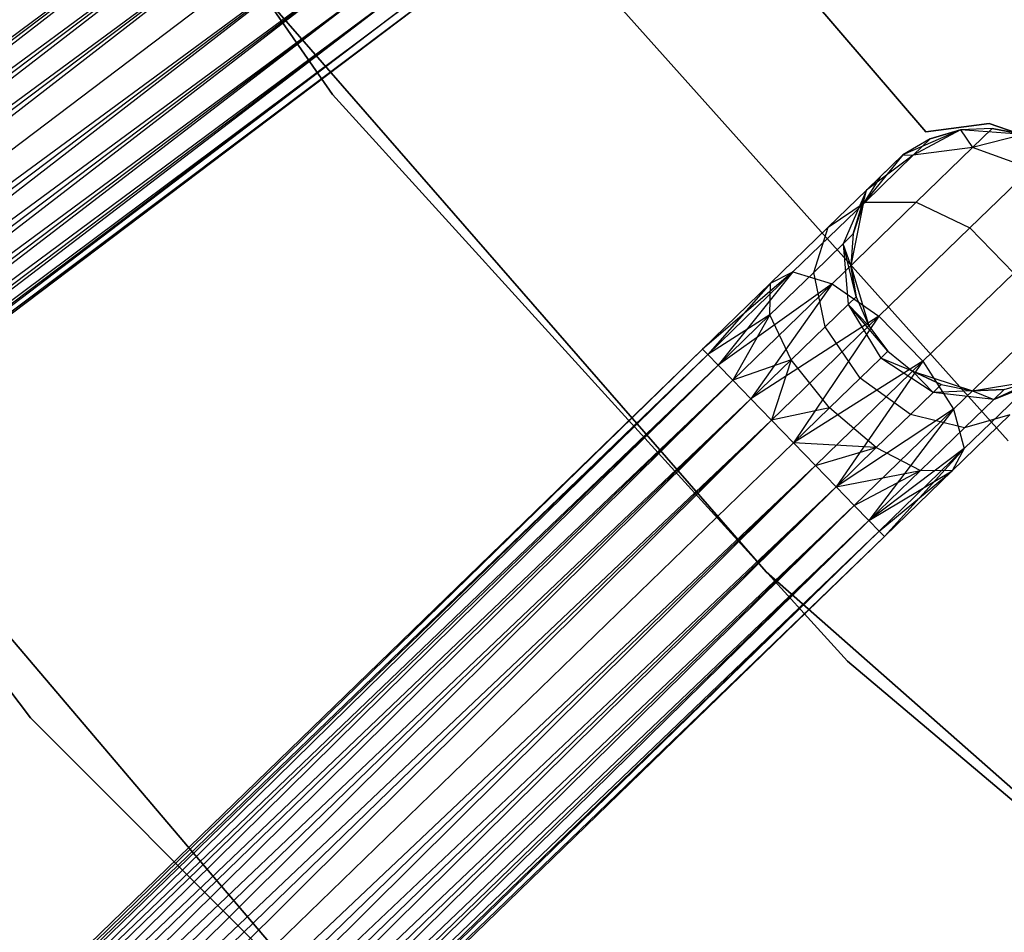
# Model space of a CAD drawing. Extents: x -91 to 92, y -91 to 92.
# Tile 28 of 256: x -36.98 to -29.49, y -33.66 to -26.72. Entities that reach past the tile are written whole.
import ezdxf

# ---------------------------------------------------------------- set-up
doc = ezdxf.new("R2010")
doc.units = 0
doc.header["$LTSCALE"] = 25.4
doc.layers.get('0').update_dxf_attribs({"linetype": 'CONTINUOUS'})

# ---------------------------------------------------------------- blocks, each defined once
blk = doc.blocks.new('NL2500012258_STL_2')
at = {"color": 0}
for p, q in [((54.3252, -22.9388, 186), (57.6448, -27.7203, 186)), ((57.6448, -27.7203, 187), (54.3252, -22.9388, 187)), ((54.3252, -22.9388, 186), (57.6448, -27.7203, 186)), ((57.6448, -27.7203, 187), (54.3252, -22.9388, 187)), ((62.1543, -28.006, 185), (60.1062, -25.6119, 185)), ((60.1062, -25.6119, 183), (62.1543, -28.006, 183)), ((60.1062, -25.6119, 183), (62.1543, -28.006, 183)), ((62.1543, -28.006, 185), (60.1062, -25.6119, 185)), ((41.7967, -37.2348, 176.9319), (57.2549, -25.7616, 176.7515)), ((41.7967, -37.2348, 176.9319), (57.2549, -25.7616, 176.7515)), ((57.2549, -25.7616, 178.2485), (41.8931, -37.3623, 178.2485)), ((57.2549, -25.7616, 178.2485), (41.8931, -37.3623, 178.2485)), ((57.2549, -25.7616, 176.7515), (42.0126, -37.5207, 176.6145)), ((57.2549, -25.7616, 176.7515), (42.0126, -37.5207, 176.6145)), ((57.3745, -25.9199, 178.3855), (41.8931, -37.3623, 178.2485)), ((57.3745, -25.9199, 178.3855), (41.8931, -37.3623, 178.2485)), ((57.3745, -25.9199, 176.6145), (42.0126, -37.5207, 176.6145)), ((57.3745, -25.9199, 176.6145), (42.0126, -37.5207, 176.6145)), ((42.1485, -37.7005, 178.4709), (57.3745, -25.9199, 178.3855)), ((42.1485, -37.7005, 178.4709), (57.3745, -25.9199, 178.3855)), ((42.0126, -37.5207, 176.6145), (57.5103, -26.0998, 176.5291)), ((42.0126, -37.5207, 176.6145), (57.5103, -26.0998, 176.5291)), ((57.5103, -26.0998, 178.4709), (42.1485, -37.7005, 178.4709)), ((57.5103, -26.0998, 178.4709), (42.1485, -37.7005, 178.4709)), ((57.5103, -26.0998, 176.5291), (42.2927, -37.8915, 176.5)), ((57.5103, -26.0998, 176.5291), (42.2927, -37.8915, 176.5)), ((62.78, -30.3548, 186), (58.9998, -26.1279, 186)), ((58.9998, -26.1279, 178.5), (62.78, -30.3548, 178.5)), ((58.9998, -26.1279, 178.5), (62.78, -30.3548, 178.5)), ((62.78, -30.3548, 186), (58.9998, -26.1279, 186)), ((57.6545, -26.2908, 178.5), (42.2927, -37.8915, 178.5)), ((57.6545, -26.2908, 178.5), (42.2927, -37.8915, 178.5)), ((57.6545, -26.2908, 176.5), (42.2927, -37.8915, 176.5)), ((57.6545, -26.2908, 176.5), (42.2927, -37.8915, 176.5)), ((57.7987, -26.4818, 176.5291), (42.2927, -37.8915, 176.5)), ((57.7987, -26.4818, 176.5291), (42.2927, -37.8915, 176.5)), ((57.7987, -26.4818, 178.4709), (42.4369, -38.0825, 178.4709)), ((57.7987, -26.4818, 178.4709), (42.4369, -38.0825, 178.4709)), ((57.7987, -26.4818, 176.5291), (42.5727, -38.2624, 176.6145)), ((57.7987, -26.4818, 176.5291), (42.5727, -38.2624, 176.6145)), ((57.9346, -26.6617, 178.3855), (42.4369, -38.0825, 178.4709)), ((57.9346, -26.6617, 178.3855), (42.4369, -38.0825, 178.4709)), ((57.9346, -26.6617, 176.6145), (42.5727, -38.2624, 176.6145)), ((57.9346, -26.6617, 176.6145), (42.5727, -38.2624, 176.6145)), ((42.6923, -38.4207, 178.2485), (57.9346, -26.6617, 178.3855)), ((42.6923, -38.4207, 178.2485), (57.9346, -26.6617, 178.3855)), ((42.5727, -38.2624, 176.6145), (58.0541, -26.82, 176.7515)), ((42.5727, -38.2624, 176.6145), (58.0541, -26.82, 176.7515)), ((58.0541, -26.82, 178.2485), (42.6923, -38.4207, 178.2485)), ((58.0541, -26.82, 178.2485), (42.6923, -38.4207, 178.2485)), ((58.0541, -26.82, 176.7515), (42.7886, -38.5483, 176.9319)), ((58.0541, -26.82, 176.7515), (42.7886, -38.5483, 176.9319)), ((58.1505, -26.9476, 178.0681), (42.6923, -38.4207, 178.2485)), ((58.1505, -26.9476, 178.0681), (42.6923, -38.4207, 178.2485)), ((58.1505, -26.9476, 176.9319), (42.7886, -38.5483, 176.9319)), ((58.1505, -26.9476, 176.9319), (42.7886, -38.5483, 176.9319)), ((42.8562, -38.6377, 177.8546), (58.1505, -26.9476, 178.0681)), ((42.8562, -38.6377, 177.8546), (58.1505, -26.9476, 178.0681)), ((57.1208, -26.9666, 186), (60.9421, -31.3487, 186)), ((60.9421, -31.3487, 178.5), (57.1208, -26.9666, 178.5)), ((57.1208, -26.9666, 186), (60.9421, -31.3487, 186)), ((60.9421, -31.3487, 178.5), (57.1208, -26.9666, 178.5)), ((42.7886, -38.5483, 176.9319), (58.218, -27.037, 177.1454)), ((42.7886, -38.5483, 176.9319), (58.218, -27.037, 177.1454)), ((58.218, -27.037, 177.8546), (42.8562, -38.6377, 177.8546)), ((58.218, -27.037, 177.8546), (42.8562, -38.6377, 177.8546)), ((58.2528, -27.083, 177.6205), (42.8562, -38.6377, 177.8546)), ((58.2528, -27.083, 177.6205), (42.8562, -38.6377, 177.8546)), ((58.218, -27.037, 177.1454), (42.8909, -38.6837, 177.3795)), ((58.218, -27.037, 177.1454), (42.8909, -38.6837, 177.3795)), ((42.8909, -38.6837, 177.3795), (58.2528, -27.083, 177.6205)), ((58.2528, -27.083, 177.3795), (42.8909, -38.6837, 177.3795)), ((42.8909, -38.6837, 177.3795), (58.2528, -27.083, 177.6205)), ((58.2528, -27.083, 177.3795), (42.8909, -38.6837, 177.3795)), ((51.3547, -27.223, 20), (55.3491, -32.4591, 20)), ((55.3491, -32.4591, 26.5), (51.3547, -27.223, 26.5)), ((55.3491, -32.4591, 26.5), (51.3547, -27.223, 26.5)), ((51.3547, -27.223, 20), (55.3491, -32.4591, 20)), ((57.6448, -27.7203, 186), (57.6448, -27.7203, 187)), ((57.6448, -27.7203, 186), (61.5601, -32.0277, 186)), ((61.5601, -32.0277, 187), (57.6448, -27.7203, 187)), ((57.6448, -27.7203, 186), (57.6448, -27.7203, 187)), ((57.6448, -27.7203, 186), (61.5601, -32.0277, 186)), ((61.5601, -32.0277, 187), (57.6448, -27.7203, 187)), ((62.4191, -27.9903, 185), (61.9797, -28.18, 185)), ((62.4191, -27.9903, 185), (61.9797, -28.18, 185)), ((62.4191, -27.9903, 179.5), (62.0592, -28.1833, 178.5989)), ((62.4191, -27.9903, 179.5), (62.0592, -28.1833, 178.5989)), ((62.636, -27.9418, 185), (62.1543, -28.006, 185)), ((62.1543, -28.006, 183), (62.636, -27.9418, 183)), ((62.1543, -28.006, 183), (62.636, -27.9418, 183)), ((62.636, -27.9418, 185), (62.1543, -28.006, 185)), ((62.4191, -27.9903, 179.5), (62.1879, -28.0585, 179.5)), ((62.1879, -28.0585, 179.5), (62.4191, -27.9903, 185)), ((62.1879, -28.0585, 179.5), (62.4191, -27.9903, 185)), ((62.4191, -27.9903, 179.5), (62.1879, -28.0585, 179.5)), ((62.66, -27.9795, 179.5), (62.4191, -27.9903, 185)), ((62.66, -27.9795, 179.5), (62.4191, -27.9903, 179.5)), ((62.66, -27.9795, 179.5), (62.4191, -27.9903, 185)), ((62.66, -27.9795, 179.5), (62.4191, -27.9903, 179.5)), ((62.8964, -28.0266, 185), (62.4191, -27.9903, 185)), ((62.8964, -28.0266, 185), (62.4191, -27.9903, 185)), ((62.4191, -27.9903, 179.5), (62.4191, -27.9903, 185)), ((62.4191, -27.9903, 179.5), (62.4191, -27.9903, 185)), ((62.4191, -27.9903, 179.5), (62.5098, -28.1251, 178.4482)), ((62.4191, -27.9903, 179.5), (62.5098, -28.1251, 178.4482)), ((62.66, -27.9795, 179.5), (62.5098, -28.1251, 178.4482)), ((62.66, -27.9795, 179.5), (62.5098, -28.1251, 178.4482)), ((63.095, -28.1014, 185), (62.636, -27.9418, 185)), ((62.636, -27.9418, 185), (62.636, -27.9418, 183)), ((62.636, -27.9418, 183), (63.095, -28.1014, 183)), ((62.636, -27.9418, 185), (62.636, -27.9418, 183)), ((62.636, -27.9418, 183), (63.095, -28.1014, 183)), ((63.095, -28.1014, 185), (62.636, -27.9418, 185)), ((62.8964, -28.0266, 179.5), (62.66, -27.9795, 179.5)), ((62.66, -27.9795, 179.5), (62.8964, -28.0266, 185)), ((62.66, -27.9795, 179.5), (62.8964, -28.0266, 185)), ((62.8964, -28.0266, 179.5), (62.66, -27.9795, 179.5)), ((62.1879, -28.0585, 179.5), (61.9797, -28.18, 185)), ((62.1879, -28.0585, 179.5), (61.9797, -28.18, 179.5)), ((62.1879, -28.0585, 179.5), (61.9797, -28.18, 185)), ((62.1879, -28.0585, 179.5), (61.9797, -28.18, 179.5)), ((62.1879, -28.0585, 179.5), (62.0592, -28.1833, 178.5989)), ((62.1879, -28.0585, 179.5), (62.0592, -28.1833, 178.5989)), ((62.1543, -28.006, 185), (62.1543, -28.006, 183)), ((62.1543, -28.006, 185), (62.1543, -28.006, 183)), ((62.8964, -28.0266, 179.5), (62.5098, -28.1251, 178.4482)), ((62.8964, -28.0266, 179.5), (62.5098, -28.1251, 178.4482)), ((62.5098, -28.1251, 178.4482), (62.0592, -28.1833, 178.5989)), ((62.5098, -28.1251, 178.4482), (62.0592, -28.1833, 178.5989)), ((62.5098, -28.1251, 178.4482), (62.082, -28.5399, 177.5565)), ((62.5098, -28.1251, 178.4482), (62.082, -28.5399, 177.5565)), ((62.9523, -28.2863, 178.3631), (62.5098, -28.1251, 178.4482)), ((62.9523, -28.2863, 178.3631), (62.5098, -28.1251, 178.4482)), ((61.9797, -28.18, 185), (61.6788, -28.5522, 185)), ((61.9797, -28.18, 185), (61.6788, -28.5522, 185)), ((62.0592, -28.1833, 178.5989), (61.6928, -28.5386, 177.835)), ((62.0592, -28.1833, 178.5989), (61.6928, -28.5386, 177.835)), ((61.9797, -28.18, 179.5), (61.7039, -28.4474, 178.7808)), ((61.9797, -28.18, 179.5), (61.7039, -28.4474, 178.7808)), ((62.0592, -28.1833, 178.5989), (61.7039, -28.4474, 178.7808)), ((62.0592, -28.1833, 178.5989), (61.7039, -28.4474, 178.7808)), ((61.8066, -28.3479, 179.5), (61.9797, -28.18, 185)), ((61.8066, -28.3479, 179.5), (61.9797, -28.18, 185)), ((61.9797, -28.18, 179.5), (61.9797, -28.18, 185)), ((61.9797, -28.18, 179.5), (61.9797, -28.18, 185)), ((61.9797, -28.18, 179.5), (62.0592, -28.1833, 178.5989)), ((61.9797, -28.18, 179.5), (62.0592, -28.1833, 178.5989)), ((62.9523, -28.2863, 178.3631), (62.49, -28.7347, 177.3992)), ((62.9523, -28.2863, 178.3631), (62.49, -28.7347, 177.3992)), ((61.8066, -28.3479, 179.5), (61.6788, -28.5522, 185)), ((61.8066, -28.3479, 179.5), (61.6788, -28.5522, 179.5)), ((61.8066, -28.3479, 179.5), (61.6788, -28.5522, 185)), ((61.8066, -28.3479, 179.5), (61.6788, -28.5522, 179.5)), ((61.8066, -28.3479, 179.5), (61.7039, -28.4474, 178.7808)), ((61.8066, -28.3479, 179.5), (61.7039, -28.4474, 178.7808)), ((61.7039, -28.4474, 178.7808), (61.4114, -28.7311, 178.171)), ((61.7039, -28.4474, 178.7808), (61.4114, -28.7311, 178.171)), ((61.7039, -28.4474, 178.7808), (61.5253, -28.8571, 178.952)), ((61.7039, -28.4474, 178.7808), (61.5253, -28.8571, 178.952)), ((61.6035, -28.7812, 179.5), (61.7039, -28.4474, 178.7808)), ((61.6035, -28.7812, 179.5), (61.7039, -28.4474, 178.7808)), ((61.6788, -28.5522, 179.5), (61.7039, -28.4474, 178.7808)), ((61.6788, -28.5522, 179.5), (61.7039, -28.4474, 178.7808)), ((61.6928, -28.5386, 177.835), (61.1444, -29.0704, 177.3246)), ((61.6928, -28.5386, 177.835), (61.1444, -29.0704, 177.3246)), ((61.4114, -28.7311, 178.171), (61.6928, -28.5386, 177.835)), ((61.4114, -28.7311, 178.171), (61.6928, -28.5386, 177.835)), ((62.082, -28.5399, 177.5565), (61.4419, -29.1606, 176.9607)), ((62.082, -28.5399, 177.5565), (61.4419, -29.1606, 176.9607)), ((61.6788, -28.5522, 185), (61.5852, -29.0216, 185)), ((61.6788, -28.5522, 185), (61.5852, -29.0216, 185)), ((61.6788, -28.5522, 179.5), (61.6035, -28.7812, 179.5)), ((61.6035, -28.7812, 179.5), (61.6788, -28.5522, 185)), ((61.6035, -28.7812, 179.5), (61.6788, -28.5522, 185)), ((61.6788, -28.5522, 179.5), (61.6035, -28.7812, 179.5)), ((61.6788, -28.5522, 179.5), (61.6788, -28.5522, 185)), ((61.6788, -28.5522, 179.5), (61.6788, -28.5522, 185)), ((61.6928, -28.5386, 177.835), (62.082, -28.5399, 177.5565)), ((61.6928, -28.5386, 177.835), (62.082, -28.5399, 177.5565)), ((62.082, -28.5399, 177.5565), (62.49, -28.7347, 177.3992)), ((62.082, -28.5399, 177.5565), (62.49, -28.7347, 177.3992)), ((61.4114, -28.7311, 178.171), (60.9737, -29.1555, 177.7636)), ((61.4114, -28.7311, 178.171), (60.9737, -29.1555, 177.7636)), ((61.3024, -29.0732, 178.4875), (61.4114, -28.7311, 178.171)), ((61.3024, -29.0732, 178.4875), (61.4114, -28.7311, 178.171)), ((62.49, -28.7347, 177.3992), (61.798, -29.4056, 176.7552)), ((62.49, -28.7347, 177.3992), (61.798, -29.4056, 176.7552)), ((62.49, -28.7347, 177.3992), (62.8232, -29.0783, 177.3992)), ((62.49, -28.7347, 177.3992), (62.8232, -29.0783, 177.3992)), ((61.6035, -28.7812, 179.5), (61.5253, -28.8571, 178.952)), ((61.6035, -28.7812, 179.5), (61.5253, -28.8571, 178.952)), ((61.6035, -28.7812, 179.5), (61.5852, -29.0216, 185)), ((61.6035, -28.7812, 179.5), (61.5852, -29.0216, 179.5)), ((61.6035, -28.7812, 179.5), (61.5852, -29.0216, 185)), ((61.6035, -28.7812, 179.5), (61.5852, -29.0216, 179.5)), ((61.5253, -28.8571, 178.952), (61.3024, -29.0732, 178.4875)), ((61.5253, -28.8571, 178.952), (61.3024, -29.0732, 178.4875)), ((61.625, -29.2594, 179.5), (61.5253, -28.8571, 178.952)), ((61.5253, -28.8571, 178.952), (61.5641, -29.3184, 179.0735)), ((61.5852, -29.0216, 179.5), (61.5253, -28.8571, 178.952)), ((61.625, -29.2594, 179.5), (61.5253, -28.8571, 178.952)), ((61.5852, -29.0216, 179.5), (61.5253, -28.8571, 178.952)), ((61.5253, -28.8571, 178.952), (61.5641, -29.3184, 179.0735)), ((61.5852, -29.0216, 185), (61.7206, -29.4807, 185)), ((61.5852, -29.0216, 179.5), (61.5852, -29.0216, 185)), ((61.5852, -29.0216, 179.5), (61.5852, -29.0216, 185)), ((61.5852, -29.0216, 179.5), (61.625, -29.2594, 179.5)), ((61.625, -29.2594, 179.5), (61.5852, -29.0216, 185)), ((61.625, -29.2594, 179.5), (61.5852, -29.0216, 185)), ((61.5852, -29.0216, 185), (61.7206, -29.4807, 185)), ((61.5852, -29.0216, 179.5), (61.625, -29.2594, 179.5)), ((52.8061, -29.0441, 19), (57.4566, -34.5085, 19)), ((57.4566, -34.5085, 20), (52.8061, -29.0441, 20)), ((57.4566, -34.5085, 20), (52.8061, -29.0441, 20)), ((52.8061, -29.0441, 19), (57.4566, -34.5085, 19)), ((61.1444, -29.0704, 177.3246), (60.4573, -29.6562, 177.3795)), ((61.1444, -29.0704, 177.3246), (60.4573, -29.6562, 177.3795)), ((61.1444, -29.0704, 177.3246), (60.4975, -29.6976, 177.1454)), ((61.1444, -29.0704, 177.3246), (60.4975, -29.6976, 177.1454)), ((61.1444, -29.0704, 177.3246), (60.5755, -29.7781, 176.9319)), ((61.1444, -29.0704, 177.3246), (60.5755, -29.7781, 176.9319)), ((61.3024, -29.0732, 178.4875), (60.9689, -29.3966, 178.1771)), ((61.3024, -29.0732, 178.4875), (60.9689, -29.3966, 178.1771)), ((60.9737, -29.1555, 177.7636), (61.1444, -29.0704, 177.3246)), ((60.9737, -29.1555, 177.7636), (61.1444, -29.0704, 177.3246)), ((61.1444, -29.0704, 177.3246), (61.4419, -29.1606, 176.9607)), ((61.1444, -29.0704, 177.3246), (61.4419, -29.1606, 176.9607)), ((61.3907, -29.4866, 178.7119), (61.3024, -29.0732, 178.4875)), ((61.3907, -29.4866, 178.7119), (61.3024, -29.0732, 178.4875)), ((62.8232, -29.0783, 177.3992), (62.1312, -29.7492, 176.7552)), ((62.8232, -29.0783, 177.3992), (62.1312, -29.7492, 176.7552)), ((60.9737, -29.1555, 177.7636), (60.4573, -29.6562, 177.6205)), ((60.9737, -29.1555, 177.7636), (60.4573, -29.6562, 177.3795)), ((60.9737, -29.1555, 177.7636), (60.4573, -29.6562, 177.6205)), ((60.9737, -29.1555, 177.7636), (60.4573, -29.6562, 177.3795)), ((60.9737, -29.1555, 177.7636), (60.4975, -29.6976, 177.8546)), ((60.9737, -29.1555, 177.7636), (60.4975, -29.6976, 177.8546)), ((61.4419, -29.1606, 176.9607), (60.5755, -29.7781, 176.9319)), ((61.4419, -29.1606, 176.9607), (60.5755, -29.7781, 176.9319)), ((61.4419, -29.1606, 176.9607), (60.6868, -29.8928, 176.7515)), ((61.4419, -29.1606, 176.9607), (60.6868, -29.8928, 176.7515)), ((61.4419, -29.1606, 176.9607), (60.8249, -30.0353, 176.6145)), ((61.4419, -29.1606, 176.9607), (60.8249, -30.0353, 176.6145)), ((60.9689, -29.3966, 178.1771), (60.9737, -29.1555, 177.7636)), ((60.9689, -29.3966, 178.1771), (60.9737, -29.1555, 177.7636)), ((61.4419, -29.1606, 176.9607), (61.798, -29.4056, 176.7552)), ((61.4419, -29.1606, 176.9607), (61.798, -29.4056, 176.7552)), ((61.625, -29.2594, 179.5), (61.5641, -29.3184, 179.0735)), ((61.625, -29.2594, 179.5), (61.5641, -29.3184, 179.0735)), ((61.625, -29.2594, 179.5), (61.7206, -29.4807, 185)), ((61.625, -29.2594, 179.5), (61.7206, -29.4807, 185)), ((61.625, -29.2594, 179.5), (61.7206, -29.4807, 179.5)), ((61.625, -29.2594, 179.5), (61.7206, -29.4807, 179.5)), ((61.5641, -29.3184, 179.0735), (61.3907, -29.4866, 178.7119)), ((61.5641, -29.3184, 179.0735), (61.3907, -29.4866, 178.7119)), ((61.5641, -29.3184, 179.0735), (61.8117, -29.7257, 179.1173)), ((61.8663, -29.6728, 179.5), (61.5641, -29.3184, 179.0735)), ((61.7206, -29.4807, 179.5), (61.5641, -29.3184, 179.0735)), ((61.8663, -29.6728, 179.5), (61.5641, -29.3184, 179.0735)), ((61.7206, -29.4807, 179.5), (61.5641, -29.3184, 179.0735)), ((61.5641, -29.3184, 179.0735), (61.8117, -29.7257, 179.1173)), ((60.9689, -29.3966, 178.1771), (60.4975, -29.6976, 177.8546)), ((60.9689, -29.3966, 178.1771), (60.4975, -29.6976, 177.8546)), ((60.9689, -29.3966, 178.1771), (60.5755, -29.7781, 178.0681)), ((60.9689, -29.3966, 178.1771), (60.5755, -29.7781, 178.0681)), ((60.9689, -29.3966, 178.1771), (60.6868, -29.8928, 178.2485)), ((60.9689, -29.3966, 178.1771), (60.6868, -29.8928, 178.2485)), ((61.798, -29.4056, 176.7552), (60.8249, -30.0353, 176.6145)), ((61.798, -29.4056, 176.7552), (60.8249, -30.0353, 176.6145)), ((61.1311, -29.7383, 178.4703), (60.9689, -29.3966, 178.1771)), ((61.1311, -29.7383, 178.4703), (60.9689, -29.3966, 178.1771)), ((61.798, -29.4056, 176.7552), (60.9818, -30.1971, 176.5291)), ((61.798, -29.4056, 176.7552), (60.9818, -30.1971, 176.5291)), ((61.798, -29.4056, 176.7552), (61.1484, -30.3689, 176.5)), ((61.798, -29.4056, 176.7552), (61.1484, -30.3689, 176.5)), ((61.798, -29.4056, 176.7552), (62.1312, -29.7492, 176.7552)), ((61.798, -29.4056, 176.7552), (62.1312, -29.7492, 176.7552)), ((61.3907, -29.4866, 178.7119), (61.1311, -29.7383, 178.4703)), ((61.3907, -29.4866, 178.7119), (61.1311, -29.7383, 178.4703)), ((61.656, -29.8766, 178.7929), (61.3907, -29.4866, 178.7119)), ((61.656, -29.8766, 178.7929), (61.3907, -29.4866, 178.7119)), ((61.7206, -29.4807, 185), (61.8663, -29.6728, 185)), ((61.7206, -29.4807, 179.5), (61.7206, -29.4807, 185)), ((61.7206, -29.4807, 179.5), (61.7206, -29.4807, 185)), ((61.7206, -29.4807, 179.5), (61.8663, -29.6728, 179.5)), ((61.7206, -29.4807, 185), (61.8663, -29.6728, 185)), ((61.7206, -29.4807, 179.5), (61.8663, -29.6728, 179.5)), ((63.0053, -29.492, 177.5565), (62.3651, -30.1128, 176.9607)), ((63.0053, -29.492, 177.5565), (62.3651, -30.1128, 176.9607)), ((60.4573, -29.6562, 177.3795), (46.6375, -43.0568, 177.3795)), ((60.4573, -29.6562, 177.6205), (46.6375, -43.0568, 177.3795)), ((60.4573, -29.6562, 177.6205), (46.6375, -43.0568, 177.3795)), ((60.4573, -29.6562, 177.3795), (46.6375, -43.0568, 177.3795)), ((46.6375, -43.0568, 177.3795), (60.4975, -29.6976, 177.1454)), ((46.6375, -43.0568, 177.3795), (60.4975, -29.6976, 177.1454)), ((46.6777, -43.0982, 177.8546), (60.4573, -29.6562, 177.6205)), ((46.6777, -43.0982, 177.8546), (60.4573, -29.6562, 177.6205)), ((60.4975, -29.6976, 177.8546), (46.6777, -43.0982, 177.8546)), ((60.4975, -29.6976, 177.8546), (46.6777, -43.0982, 177.8546)), ((60.4975, -29.6976, 177.1454), (46.7557, -43.1786, 176.9319)), ((60.4975, -29.6976, 177.1454), (46.7557, -43.1786, 176.9319)), ((60.4573, -29.6562, 177.6205), (60.4975, -29.6976, 177.8546)), ((60.4975, -29.6976, 177.1454), (60.4573, -29.6562, 177.3795)), ((60.4975, -29.6976, 177.1454), (60.4573, -29.6562, 177.3795)), ((60.4573, -29.6562, 177.6205), (60.4975, -29.6976, 177.8546)), ((60.4975, -29.6976, 177.8546), (60.5755, -29.7781, 178.0681)), ((60.5755, -29.7781, 176.9319), (60.4975, -29.6976, 177.1454)), ((60.5755, -29.7781, 176.9319), (60.4975, -29.6976, 177.1454)), ((60.4975, -29.6976, 177.8546), (60.5755, -29.7781, 178.0681)), ((61.8117, -29.7257, 179.1173), (61.8663, -29.6728, 179.5)), ((61.8117, -29.7257, 179.1173), (61.8663, -29.6728, 179.5)), ((61.8663, -29.6728, 185), (62.0538, -29.8243, 185)), ((61.8663, -29.6728, 179.5), (61.8663, -29.6728, 185)), ((61.8663, -29.6728, 179.5), (61.8663, -29.6728, 185)), ((61.8663, -29.6728, 179.5), (62.0538, -29.8243, 179.5)), ((61.8663, -29.6728, 185), (62.0538, -29.8243, 185)), ((61.8663, -29.6728, 179.5), (62.0538, -29.8243, 179.5)), ((60.5755, -29.7781, 178.0681), (46.6777, -43.0982, 177.8546)), ((60.5755, -29.7781, 178.0681), (46.6777, -43.0982, 177.8546)), ((60.5755, -29.7781, 176.9319), (46.7557, -43.1786, 176.9319)), ((60.5755, -29.7781, 176.9319), (46.7557, -43.1786, 176.9319)), ((46.867, -43.2934, 178.2485), (60.5755, -29.7781, 178.0681)), ((46.867, -43.2934, 178.2485), (60.5755, -29.7781, 178.0681)), ((60.5755, -29.7781, 178.0681), (60.6868, -29.8928, 178.2485)), ((60.6868, -29.8928, 176.7515), (60.5755, -29.7781, 176.9319)), ((60.6868, -29.8928, 176.7515), (60.5755, -29.7781, 176.9319)), ((60.5755, -29.7781, 178.0681), (60.6868, -29.8928, 178.2485)), ((61.1311, -29.7383, 178.4703), (60.6868, -29.8928, 178.2485)), ((61.1311, -29.7383, 178.4703), (60.6868, -29.8928, 178.2485)), ((61.1311, -29.7383, 178.4703), (60.8249, -30.0353, 178.3855)), ((61.1311, -29.7383, 178.4703), (60.8249, -30.0353, 178.3855)), ((61.1311, -29.7383, 178.4703), (60.9818, -30.1971, 178.4709)), ((61.1311, -29.7383, 178.4703), (60.9818, -30.1971, 178.4709)), ((61.4231, -30.1025, 178.5761), (61.1311, -29.7383, 178.4703)), ((61.4231, -30.1025, 178.5761), (61.1311, -29.7383, 178.4703)), ((62.1312, -29.7492, 176.7552), (61.1484, -30.3689, 176.5)), ((62.1312, -29.7492, 176.7552), (61.1484, -30.3689, 176.5)), ((62.1312, -29.7492, 176.7552), (61.315, -30.5407, 176.5291)), ((62.1312, -29.7492, 176.7552), (61.315, -30.5407, 176.5291)), ((62.1312, -29.7492, 176.7552), (61.4719, -30.7025, 176.6145)), ((62.1312, -29.7492, 176.7552), (61.4719, -30.7025, 176.6145)), ((61.656, -29.8766, 178.7929), (61.8117, -29.7257, 179.1173)), ((61.656, -29.8766, 178.7929), (61.8117, -29.7257, 179.1173)), ((62.2112, -29.9857, 179.0735), (61.8117, -29.7257, 179.1173)), ((62.2112, -29.9857, 179.0735), (61.8117, -29.7257, 179.1173)), ((62.0538, -29.8243, 179.5), (61.8117, -29.7257, 179.1173)), ((62.0538, -29.8243, 179.5), (61.8117, -29.7257, 179.1173)), ((62.1312, -29.7492, 176.7552), (62.3651, -30.1128, 176.9607)), ((62.1312, -29.7492, 176.7552), (62.3651, -30.1128, 176.9607)), ((62.0538, -29.8243, 185), (62.5085, -29.9737, 185)), ((62.0538, -29.8243, 179.5), (62.0538, -29.8243, 185)), ((62.0538, -29.8243, 179.5), (62.0538, -29.8243, 185)), ((62.0538, -29.8243, 179.5), (62.2721, -29.9266, 179.5)), ((62.2721, -29.9266, 179.5), (62.0538, -29.8243, 185)), ((62.2721, -29.9266, 179.5), (62.0538, -29.8243, 185)), ((62.0538, -29.8243, 185), (62.5085, -29.9737, 185)), ((62.0538, -29.8243, 179.5), (62.2721, -29.9266, 179.5)), ((62.0538, -29.8243, 179.5), (62.2112, -29.9857, 179.0735)), ((62.0538, -29.8243, 179.5), (62.2112, -29.9857, 179.0735)), ((46.7557, -43.1786, 176.9319), (60.6868, -29.8928, 176.7515)), ((46.7557, -43.1786, 176.9319), (60.6868, -29.8928, 176.7515)), ((60.6868, -29.8928, 178.2485), (46.867, -43.2934, 178.2485)), ((60.6868, -29.8928, 178.2485), (46.867, -43.2934, 178.2485)), ((60.6868, -29.8928, 176.7515), (47.0051, -43.4358, 176.6145)), ((60.6868, -29.8928, 176.7515), (47.0051, -43.4358, 176.6145)), ((60.6868, -29.8928, 178.2485), (60.8249, -30.0353, 178.3855)), ((60.8249, -30.0353, 176.6145), (60.6868, -29.8928, 176.7515)), ((60.8249, -30.0353, 176.6145), (60.6868, -29.8928, 176.7515)), ((60.6868, -29.8928, 178.2485), (60.8249, -30.0353, 178.3855)), ((61.4231, -30.1025, 178.5761), (61.656, -29.8766, 178.7929)), ((61.4231, -30.1025, 178.5761), (61.656, -29.8766, 178.7929)), ((62.0377, -30.1539, 178.7119), (61.656, -29.8766, 178.7929)), ((62.0377, -30.1539, 178.7119), (61.656, -29.8766, 178.7929)), ((62.2721, -29.9266, 179.5), (62.2112, -29.9857, 179.0735)), ((62.2721, -29.9266, 179.5), (62.2112, -29.9857, 179.0735)), ((62.2721, -29.9266, 179.5), (62.5085, -29.9737, 185)), ((62.2721, -29.9266, 179.5), (62.5085, -29.9737, 179.5)), ((62.2721, -29.9266, 179.5), (62.5085, -29.9737, 185)), ((62.2721, -29.9266, 179.5), (62.5085, -29.9737, 179.5)), ((62.9946, -29.8811, 177.835), (62.4462, -30.4129, 177.3246)), ((62.9946, -29.8811, 177.835), (62.4462, -30.4129, 177.3246)), ((62.5085, -29.9737, 185), (62.9806, -29.8947, 185)), ((62.5085, -29.9737, 185), (62.9806, -29.8947, 185)), ((62.6711, -30.0388, 178.952), (63.086, -29.8728, 178.7808)), ((62.6711, -30.0388, 178.952), (63.086, -29.8728, 178.7808)), ((62.9806, -29.8947, 179.5), (62.6711, -30.0388, 178.952)), ((62.9806, -29.8947, 179.5), (62.6711, -30.0388, 178.952)), ((62.7493, -29.9629, 179.5), (62.9806, -29.8947, 185)), ((62.7493, -29.9629, 179.5), (62.9806, -29.8947, 179.5)), ((62.7493, -29.9629, 179.5), (62.9806, -29.8947, 185)), ((62.7493, -29.9629, 179.5), (62.9806, -29.8947, 179.5)), ((62.2112, -29.9857, 179.0735), (62.0377, -30.1539, 178.7119)), ((62.2112, -29.9857, 179.0735), (62.0377, -30.1539, 178.7119)), ((62.5085, -29.9737, 179.5), (62.2112, -29.9857, 179.0735)), ((62.5085, -29.9737, 179.5), (62.2112, -29.9857, 179.0735)), ((62.6711, -30.0388, 178.952), (62.2112, -29.9857, 179.0735)), ((62.6711, -30.0388, 178.952), (62.2112, -29.9857, 179.0735)), ((62.5085, -29.9737, 179.5), (62.7493, -29.9629, 179.5)), ((62.7493, -29.9629, 179.5), (62.5085, -29.9737, 185)), ((62.7493, -29.9629, 179.5), (62.5085, -29.9737, 185)), ((62.5085, -29.9737, 179.5), (62.7493, -29.9629, 179.5)), ((62.5085, -29.9737, 179.5), (62.5085, -29.9737, 185)), ((62.5085, -29.9737, 179.5), (62.5085, -29.9737, 185)), ((62.5085, -29.9737, 179.5), (62.6711, -30.0388, 178.952)), ((62.5085, -29.9737, 179.5), (62.6711, -30.0388, 178.952)), ((62.7493, -29.9629, 179.5), (62.6711, -30.0388, 178.952)), ((62.7493, -29.9629, 179.5), (62.6711, -30.0388, 178.952)), ((60.8249, -30.0353, 178.3855), (46.867, -43.2934, 178.2485)), ((60.8249, -30.0353, 178.3855), (46.867, -43.2934, 178.2485)), ((60.8249, -30.0353, 176.6145), (47.0051, -43.4358, 176.6145)), ((60.8249, -30.0353, 176.6145), (47.0051, -43.4358, 176.6145)), ((47.162, -43.5977, 178.4709), (60.8249, -30.0353, 178.3855)), ((47.162, -43.5977, 178.4709), (60.8249, -30.0353, 178.3855)), ((60.8249, -30.0353, 178.3855), (60.9818, -30.1971, 178.4709)), ((60.9818, -30.1971, 176.5291), (60.8249, -30.0353, 176.6145)), ((60.9818, -30.1971, 176.5291), (60.8249, -30.0353, 176.6145)), ((60.8249, -30.0353, 178.3855), (60.9818, -30.1971, 178.4709)), ((62.6711, -30.0388, 178.952), (62.4482, -30.2549, 178.4875)), ((62.6711, -30.0388, 178.952), (62.4482, -30.2549, 178.4875)), ((61.4231, -30.1025, 178.5761), (60.9818, -30.1971, 178.4709)), ((61.4231, -30.1025, 178.5761), (60.9818, -30.1971, 178.4709)), ((61.1484, -30.3689, 178.5), (61.4231, -30.1025, 178.5761)), ((61.1484, -30.3689, 178.5), (61.4231, -30.1025, 178.5761)), ((61.7781, -30.4056, 178.4703), (61.4231, -30.1025, 178.5761)), ((61.7781, -30.4056, 178.4703), (61.4231, -30.1025, 178.5761)), ((62.3651, -30.1128, 176.9607), (61.4719, -30.7025, 176.6145)), ((62.3651, -30.1128, 176.9607), (61.4719, -30.7025, 176.6145)), ((62.3651, -30.1128, 176.9607), (61.61, -30.845, 176.7515)), ((62.3651, -30.1128, 176.9607), (61.61, -30.845, 176.7515)), ((62.3651, -30.1128, 176.9607), (61.7213, -30.9597, 176.9319)), ((62.3651, -30.1128, 176.9607), (61.7213, -30.9597, 176.9319)), ((62.0377, -30.1539, 178.7119), (61.7781, -30.4056, 178.4703)), ((62.0377, -30.1539, 178.7119), (61.7781, -30.4056, 178.4703)), ((62.4482, -30.2549, 178.4875), (62.0377, -30.1539, 178.7119)), ((62.4482, -30.2549, 178.4875), (62.0377, -30.1539, 178.7119)), ((62.7936, -30.1564, 178.171), (62.3558, -30.5809, 177.7636)), ((62.7936, -30.1564, 178.171), (62.3558, -30.5809, 177.7636)), ((62.3651, -30.1128, 176.9607), (62.4462, -30.4129, 177.3246)), ((62.3651, -30.1128, 176.9607), (62.4462, -30.4129, 177.3246)), ((62.7936, -30.1564, 178.171), (62.4482, -30.2549, 178.4875)), ((62.7936, -30.1564, 178.171), (62.4482, -30.2549, 178.4875)), ((47.0051, -43.4358, 176.6145), (60.9818, -30.1971, 176.5291)), ((47.0051, -43.4358, 176.6145), (60.9818, -30.1971, 176.5291)), ((60.9818, -30.1971, 178.4709), (47.162, -43.5977, 178.4709)), ((60.9818, -30.1971, 178.4709), (47.162, -43.5977, 178.4709)), ((60.9818, -30.1971, 176.5291), (47.3286, -43.7695, 176.5)), ((60.9818, -30.1971, 176.5291), (47.3286, -43.7695, 176.5)), ((60.9818, -30.1971, 178.4709), (61.1484, -30.3689, 178.5)), ((61.1484, -30.3689, 176.5), (60.9818, -30.1971, 176.5291)), ((60.9818, -30.1971, 178.4709), (61.1484, -30.3689, 178.5)), ((61.1484, -30.3689, 176.5), (60.9818, -30.1971, 176.5291)), ((62.4482, -30.2549, 178.4875), (62.1147, -30.5783, 178.1771)), ((62.4482, -30.2549, 178.4875), (62.1147, -30.5783, 178.1771)), ((61.1484, -30.3689, 178.5), (47.3286, -43.7695, 178.5)), ((61.1484, -30.3689, 178.5), (47.3286, -43.7695, 178.5)), ((61.1484, -30.3689, 176.5), (47.3286, -43.7695, 176.5)), ((61.1484, -30.3689, 176.5), (47.3286, -43.7695, 176.5)), ((61.315, -30.5407, 176.5291), (61.1484, -30.3689, 176.5)), ((61.1484, -30.3689, 178.5), (61.315, -30.5407, 178.4709)), ((61.7781, -30.4056, 178.4703), (61.1484, -30.3689, 178.5)), ((61.7781, -30.4056, 178.4703), (61.1484, -30.3689, 178.5)), ((61.1484, -30.3689, 178.5), (61.315, -30.5407, 178.4709)), ((61.315, -30.5407, 176.5291), (61.1484, -30.3689, 176.5)), ((61.315, -30.5407, 178.4709), (61.7781, -30.4056, 178.4703)), ((61.315, -30.5407, 178.4709), (61.7781, -30.4056, 178.4703)), ((61.4719, -30.7025, 178.3855), (61.7781, -30.4056, 178.4703)), ((61.4719, -30.7025, 178.3855), (61.7781, -30.4056, 178.4703)), ((62.4462, -30.4129, 177.3246), (61.7213, -30.9597, 176.9319)), ((62.4462, -30.4129, 177.3246), (61.7213, -30.9597, 176.9319)), ((61.7781, -30.4056, 178.4703), (62.1147, -30.5783, 178.1771)), ((61.7781, -30.4056, 178.4703), (62.1147, -30.5783, 178.1771)), ((62.4462, -30.4129, 177.3246), (61.7993, -31.0401, 177.1454)), ((62.4462, -30.4129, 177.3246), (61.7993, -31.0401, 177.1454)), ((62.4462, -30.4129, 177.3246), (61.8395, -31.0816, 177.3795)), ((62.4462, -30.4129, 177.3246), (61.8395, -31.0816, 177.3795)), ((62.4462, -30.4129, 177.3246), (62.3558, -30.5809, 177.7636)), ((62.4462, -30.4129, 177.3246), (62.3558, -30.5809, 177.7636)), ((61.315, -30.5407, 176.5291), (47.3286, -43.7695, 176.5)), ((61.315, -30.5407, 176.5291), (47.3286, -43.7695, 176.5)), ((61.315, -30.5407, 178.4709), (47.4952, -43.9413, 178.4709)), ((61.315, -30.5407, 178.4709), (47.4952, -43.9413, 178.4709)), ((61.315, -30.5407, 176.5291), (47.6521, -44.1031, 176.6145)), ((61.315, -30.5407, 176.5291), (47.6521, -44.1031, 176.6145)), ((61.4719, -30.7025, 176.6145), (61.315, -30.5407, 176.5291)), ((61.315, -30.5407, 178.4709), (61.4719, -30.7025, 178.3855)), ((61.315, -30.5407, 178.4709), (61.4719, -30.7025, 178.3855)), ((61.4719, -30.7025, 176.6145), (61.315, -30.5407, 176.5291)), ((61.4719, -30.7025, 178.3855), (62.1147, -30.5783, 178.1771)), ((61.4719, -30.7025, 178.3855), (62.1147, -30.5783, 178.1771)), ((61.61, -30.845, 178.2485), (62.1147, -30.5783, 178.1771)), ((61.61, -30.845, 178.2485), (62.1147, -30.5783, 178.1771)), ((62.1147, -30.5783, 178.1771), (61.7213, -30.9597, 178.0681)), ((62.1147, -30.5783, 178.1771), (61.7213, -30.9597, 178.0681)), ((61.7213, -30.9597, 178.0681), (62.3558, -30.5809, 177.7636)), ((61.7213, -30.9597, 178.0681), (62.3558, -30.5809, 177.7636)), ((61.7993, -31.0401, 177.8546), (62.3558, -30.5809, 177.7636)), ((61.7993, -31.0401, 177.8546), (62.3558, -30.5809, 177.7636)), ((62.3558, -30.5809, 177.7636), (61.8395, -31.0816, 177.3795)), ((62.3558, -30.5809, 177.7636), (61.8395, -31.0816, 177.6205)), ((62.3558, -30.5809, 177.7636), (61.8395, -31.0816, 177.3795)), ((62.3558, -30.5809, 177.7636), (61.8395, -31.0816, 177.6205)), ((62.3558, -30.5809, 177.7636), (62.1147, -30.5783, 178.1771)), ((62.3558, -30.5809, 177.7636), (62.1147, -30.5783, 178.1771)), ((61.4719, -30.7025, 178.3855), (47.4952, -43.9413, 178.4709)), ((61.4719, -30.7025, 178.3855), (47.4952, -43.9413, 178.4709)), ((61.4719, -30.7025, 176.6145), (47.6521, -44.1031, 176.6145)), ((61.4719, -30.7025, 176.6145), (47.6521, -44.1031, 176.6145)), ((47.7902, -44.2455, 178.2485), (61.4719, -30.7025, 178.3855)), ((47.7902, -44.2455, 178.2485), (61.4719, -30.7025, 178.3855)), ((61.61, -30.845, 176.7515), (61.4719, -30.7025, 176.6145)), ((61.4719, -30.7025, 178.3855), (61.61, -30.845, 178.2485)), ((61.4719, -30.7025, 178.3855), (61.61, -30.845, 178.2485)), ((61.61, -30.845, 176.7515), (61.4719, -30.7025, 176.6145)), ((47.6521, -44.1031, 176.6145), (61.61, -30.845, 176.7515)), ((47.6521, -44.1031, 176.6145), (61.61, -30.845, 176.7515)), ((61.61, -30.845, 178.2485), (47.7902, -44.2455, 178.2485)), ((61.61, -30.845, 178.2485), (47.7902, -44.2455, 178.2485)), ((61.61, -30.845, 176.7515), (47.9015, -44.3603, 176.9319)), ((61.61, -30.845, 176.7515), (47.9015, -44.3603, 176.9319)), ((61.7213, -30.9597, 176.9319), (61.61, -30.845, 176.7515)), ((61.61, -30.845, 178.2485), (61.7213, -30.9597, 178.0681)), ((61.61, -30.845, 178.2485), (61.7213, -30.9597, 178.0681)), ((61.7213, -30.9597, 176.9319), (61.61, -30.845, 176.7515)), ((61.7213, -30.9597, 178.0681), (47.7902, -44.2455, 178.2485)), ((61.7213, -30.9597, 178.0681), (47.7902, -44.2455, 178.2485)), ((61.7213, -30.9597, 176.9319), (47.9015, -44.3603, 176.9319)), ((61.7213, -30.9597, 176.9319), (47.9015, -44.3603, 176.9319)), ((47.9795, -44.4407, 177.8546), (61.7213, -30.9597, 178.0681)), ((47.9795, -44.4407, 177.8546), (61.7213, -30.9597, 178.0681)), ((61.7993, -31.0401, 177.1454), (61.7213, -30.9597, 176.9319)), ((61.7213, -30.9597, 178.0681), (61.7993, -31.0401, 177.8546)), ((61.7213, -30.9597, 178.0681), (61.7993, -31.0401, 177.8546)), ((61.7993, -31.0401, 177.1454), (61.7213, -30.9597, 176.9319)), ((47.9015, -44.3603, 176.9319), (61.7993, -31.0401, 177.1454)), ((47.9015, -44.3603, 176.9319), (61.7993, -31.0401, 177.1454)), ((61.7993, -31.0401, 177.8546), (47.9795, -44.4407, 177.8546)), ((61.7993, -31.0401, 177.8546), (47.9795, -44.4407, 177.8546)), ((61.7993, -31.0401, 177.1454), (48.0197, -44.4821, 177.3795)), ((61.7993, -31.0401, 177.1454), (48.0197, -44.4821, 177.3795)), ((61.8395, -31.0816, 177.3795), (61.7993, -31.0401, 177.1454)), ((61.7993, -31.0401, 177.8546), (61.8395, -31.0816, 177.6205)), ((61.7993, -31.0401, 177.8546), (61.8395, -31.0816, 177.6205)), ((61.8395, -31.0816, 177.3795), (61.7993, -31.0401, 177.1454)), ((61.8395, -31.0816, 177.6205), (47.9795, -44.4407, 177.8546)), ((61.8395, -31.0816, 177.6205), (47.9795, -44.4407, 177.8546)), ((48.0197, -44.4821, 177.3795), (61.8395, -31.0816, 177.6205)), ((61.8395, -31.0816, 177.3795), (48.0197, -44.4821, 177.3795)), ((48.0197, -44.4821, 177.3795), (61.8395, -31.0816, 177.6205)), ((61.8395, -31.0816, 177.3795), (48.0197, -44.4821, 177.3795)), ((60.9421, -31.3487, 186), (65.3028, -35.1946, 186)), ((65.3028, -35.1946, 178.5), (60.9421, -31.3487, 178.5)), ((60.9421, -31.3487, 186), (65.3028, -35.1946, 186)), ((60.9421, -31.3487, 186), (60.9421, -31.3487, 178.5)), ((65.3028, -35.1946, 178.5), (60.9421, -31.3487, 178.5)), ((60.9421, -31.3487, 186), (60.9421, -31.3487, 178.5)), ((61.5601, -32.0277, 186), (61.5601, -32.0277, 187)), ((61.5601, -32.0277, 186), (66.0041, -35.7871, 186)), ((66.0041, -35.7871, 187), (61.5601, -32.0277, 187)), ((61.5601, -32.0277, 186), (61.5601, -32.0277, 187)), ((61.5601, -32.0277, 186), (66.0041, -35.7871, 186)), ((66.0041, -35.7871, 187), (61.5601, -32.0277, 187)), ((55.3491, -32.4591, 20), (60.0058, -37.116, 20)), ((60.0058, -37.116, 26.5), (55.3491, -32.4591, 26.5)), ((55.3491, -32.4591, 26.5), (55.3491, -32.4591, 20)), ((55.3491, -32.4591, 26.5), (55.3491, -32.4591, 20)), ((60.0058, -37.116, 26.5), (55.3491, -32.4591, 26.5)), ((55.3491, -32.4591, 20), (60.0058, -37.116, 20))]:
    blk.add_line(p, q, dxfattribs=at)

msp = doc.modelspace()

# ---------------------------------------------------------------- block references
at = {"color": 0}
msp.add_blockref('NL2500012258_STL_2', (-92.2434, 0.4282, -1717), dxfattribs=at)

doc.saveas('drawing.dxf')
